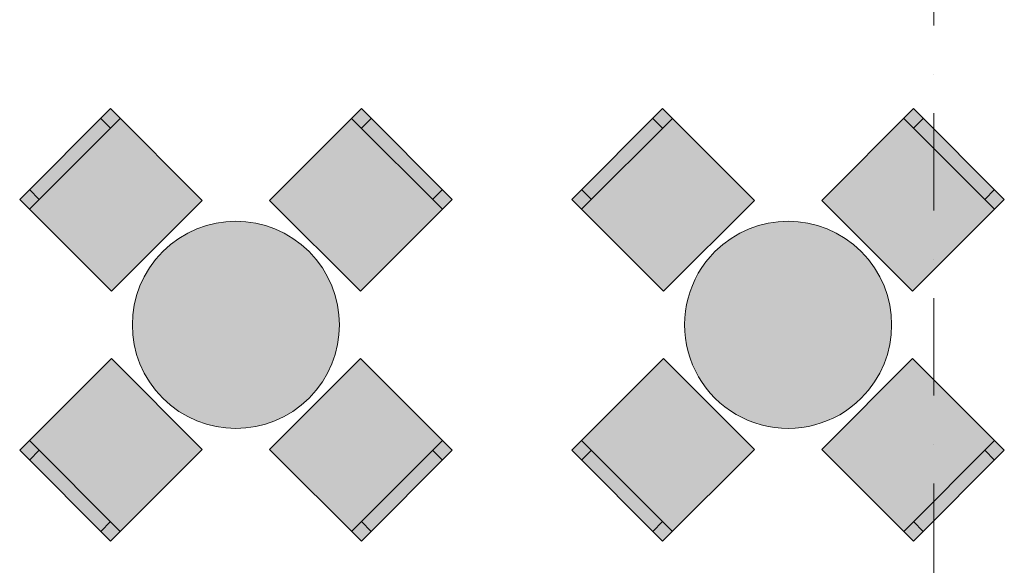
# Model space of a CAD drawing. Header units: millimetres. Extents: x -59761 to 112741, y -57975 to 46221.
# Tile 105 of 256: x 5689 to 9255, y -8353 to -6377. Entities that reach past the tile are written whole.
import ezdxf

# ---------------------------------------------------------------- set-up
doc = ezdxf.new("R2010")
doc.units = ezdxf.units.MM
doc.linetypes.add('Штрихпунктирная', pattern=[670.277762, 352.777767, -176.388884, 0, -141.111112])
doc.layers.add('Интерьер - Мебель', color=7, linetype='Continuous')
doc.layers.add('Элемент Модели - Оси', color=2, linetype='Continuous')

msp = doc.modelspace()

# ---------------------------------------------------------------- hatches: boundary and pattern name
at = {"layer": 'Интерьер - Мебель', "linetype": 'Continuous', "lineweight": 0}
for points in [[(6021.05, -7360.27), (6349.86, -7031.47), (6017.52, -6699.13), (5688.71, -7027.93)], [(6593.81, -7031.47), (6922.62, -7360.27), (7254.96, -7027.93), (6926.15, -6699.13)], [(8021.05, -7360.27), (8349.86, -7031.47), (8017.52, -6699.13), (7688.71, -7027.93)], [(8593.81, -7031.47), (8922.62, -7360.27), (9254.96, -7027.93), (8926.15, -6699.13)], [(6206.67, -7217.08, 1), (6737, -7747.41, 1)], [(8206.67, -7217.08, 1), (8737, -7747.41, 1)], [(6349.86, -7933.03), (6021.05, -7604.22), (5688.71, -7936.56), (6017.52, -8265.37)], [(6922.62, -7604.22), (6593.81, -7933.03), (6926.15, -8265.37), (7254.96, -7936.56)], [(8349.86, -7933.03), (8021.05, -7604.22), (7688.71, -7936.56), (8017.52, -8265.37)], [(8922.62, -7604.22), (8593.81, -7933.03), (8926.15, -8265.37), (9254.96, -7936.56)]]:
    msp.add_hatch(color=255, dxfattribs=at).paths.add_polyline_path(points)

# ---------------------------------------------------------------- linework, layer by layer
at = {"layer": 'Интерьер - Мебель', "color": 7, "linetype": 'Continuous', "lineweight": 15}
for p, q in [((5724.07, -7063.29), (6052.87, -6734.48)), ((6017.52, -6769.84), (5982.16, -6734.48)), ((6890.8, -6734.48), (7219.6, -7063.29)), ((6926.15, -6769.84), (6961.51, -6734.48)), ((7724.07, -7063.29), (8052.87, -6734.48)), ((8017.52, -6769.84), (7982.16, -6734.48)), ((8890.8, -6734.48), (9219.6, -7063.29)), ((8926.15, -6769.84), (8961.51, -6734.48)), ((5759.43, -7027.93), (5724.07, -6992.58)), ((7184.25, -7027.93), (7219.6, -6992.58)), ((7759.43, -7027.93), (7724.07, -6992.58)), ((9184.25, -7027.93), (9219.6, -6992.58)), ((6052.87, -8230.01), (5724.07, -7901.21)), ((7219.6, -7901.21), (6890.8, -8230.01)), ((8052.87, -8230.01), (7724.07, -7901.21)), ((9219.6, -7901.21), (8890.8, -8230.01)), ((5759.43, -7936.56), (5724.07, -7971.92)), ((7184.25, -7936.56), (7219.6, -7971.92)), ((7759.43, -7936.56), (7724.07, -7971.92)), ((9184.25, -7936.56), (9219.6, -7971.92)), ((6017.52, -8194.66), (5982.16, -8230.01)), ((6926.15, -8194.66), (6961.51, -8230.01)), ((8017.52, -8194.66), (7982.16, -8230.01)), ((8926.15, -8194.66), (8961.51, -8230.01))]:
    msp.add_line(p, q, dxfattribs=at)
at = {"layer": 'Интерьер - Мебель', "color": 7, "linetype": 'Continuous', "lineweight": 15, "flags": 128}
for points in [[(6021.05, -7360.27), (6349.86, -7031.47), (6017.52, -6699.13), (5688.71, -7027.93)], [(6593.81, -7031.47), (6922.62, -7360.27), (7254.96, -7027.93), (6926.15, -6699.13)], [(8021.05, -7360.27), (8349.86, -7031.47), (8017.52, -6699.13), (7688.71, -7027.93)], [(8593.81, -7031.47), (8922.62, -7360.27), (9254.96, -7027.93), (8926.15, -6699.13)], [(6349.86, -7933.03), (6021.05, -7604.22), (5688.71, -7936.56), (6017.52, -8265.37)], [(6922.62, -7604.22), (6593.81, -7933.03), (6926.15, -8265.37), (7254.96, -7936.56)], [(8349.86, -7933.03), (8021.05, -7604.22), (7688.71, -7936.56), (8017.52, -8265.37)], [(8922.62, -7604.22), (8593.81, -7933.03), (8926.15, -8265.37), (9254.96, -7936.56)]]:
    msp.add_lwpolyline(points, close=True, dxfattribs=at)
for points in [[(6206.67, -7217.08, 1), (6737, -7747.41, 1)], [(8206.67, -7217.08, 1), (8737, -7747.41, 1)]]:
    msp.add_lwpolyline(points, format="xyb", close=True, dxfattribs=at)
at = {"layer": 'Элемент Модели - Оси', "color": 7, "linetype": 'Штрихпунктирная', "lineweight": 15}
msp.add_line((9000, 38200), (9000, -55975), dxfattribs=at)

doc.saveas('drawing.dxf')
